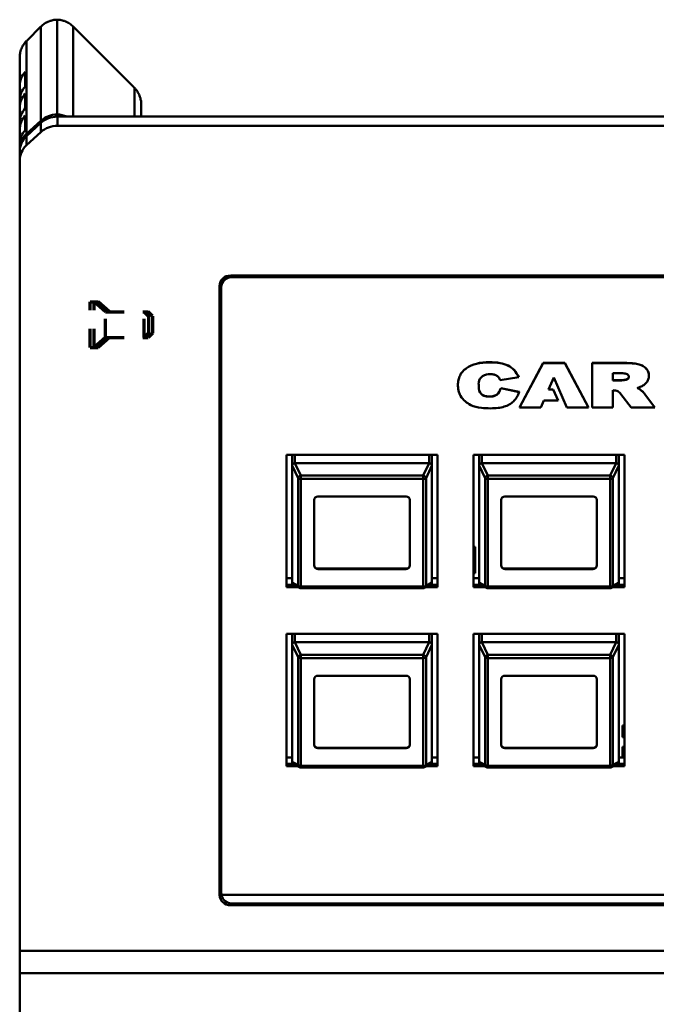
# Model space of a CAD drawing. Header units: inches. Extents: x 8.7 to 68.4, y -2.3 to 39.9.
# Tile 42 of 118: x 39.3 to 42.7, y 16.1 to 21.4. Entities that reach past the tile are written whole.
import ezdxf

# ---------------------------------------------------------------- set-up
doc = ezdxf.new("R2010")
doc.units = ezdxf.units.IN
doc.header["$MEASUREMENT"] = 0
doc.linetypes.add('DOUBLE_DASH_CHAIN', pattern=[1.2403, 0.6614, -0.0827, 0.1654, -0.0827, 0.1654, -0.0827])
for name, color, linetype, lineweight in [('Phantom Lines(ANSI)', 7, 'DOUBLE_DASH_CHAIN', 70), ('Visible Edges(ROSSANSI)', 7, 'Continuous', 50), ('Visible Tangent Edges(ROSSANSI)', 7, 'Continuous', 50)]:
    doc.layers.add(name, color=color, linetype=linetype, lineweight=lineweight)

msp = doc.modelspace()

# ---------------------------------------------------------------- linework, layer by layer
at = {"layer": 'Phantom Lines(ANSI)', "ltscale": 0.12156}
for p, q in [((39.7152, 19.6293), (39.7152, 19.8733)), ((39.7372, 19.6293), (39.7372, 19.8733))]:
    msp.add_line(p, q, dxfattribs=at)
at = {"layer": 'Phantom Lines(ANSI)', "ltscale": 0.006893}
for p, q in [((39.7152, 19.8733), (39.7372, 19.8733)), ((39.7372, 19.8733), (39.7592, 19.8733)), ((40.0042, 19.8203), (40.0262, 19.8203)), ((40.0042, 19.6823), (40.0262, 19.6823)), ((39.7152, 19.6293), (39.7372, 19.6293)), ((39.7372, 19.6293), (39.7592, 19.6293))]:
    msp.add_line(p, q, dxfattribs=at)
at = {"layer": 'Phantom Lines(ANSI)', "ltscale": 0.025543}
for p, q in [((39.7982, 19.8203), (39.7372, 19.8733)), ((39.8202, 19.8203), (39.7592, 19.8733)), ((39.7982, 19.6823), (39.7372, 19.6293)), ((39.8202, 19.6823), (39.7592, 19.6293))]:
    msp.add_line(p, q, dxfattribs=at)
at = {"layer": 'Phantom Lines(ANSI)', "ltscale": 0.021893}
for p, q in [((39.7592, 19.8542), (39.7592, 19.8733)), ((39.7592, 19.6293), (39.7592, 19.6485))]:
    msp.add_line(p, q, dxfattribs=at)
at = {"layer": 'Phantom Lines(ANSI)', "ltscale": 0.068708}
for p, q in [((39.7982, 19.6823), (39.7982, 19.8203)), ((40.0042, 19.6823), (40.0042, 19.8203))]:
    msp.add_line(p, q, dxfattribs=at)
at = {"layer": 'Phantom Lines(ANSI)', "ltscale": 0.065308}
for p, q in [((39.7982, 19.8203), (40.0042, 19.8203)), ((39.7982, 19.6823), (40.0042, 19.6823))]:
    msp.add_line(p, q, dxfattribs=at)
at = {"layer": 'Phantom Lines(ANSI)', "ltscale": 0.010422}
for p, q in [((40.0277, 19.7969), (40.0042, 19.8203)), ((40.0497, 19.7969), (40.0262, 19.8203)), ((40.0277, 19.7058), (40.0042, 19.6823)), ((40.0497, 19.7058), (40.0262, 19.6823))]:
    msp.add_line(p, q, dxfattribs=at)
at = {"layer": 'Phantom Lines(ANSI)', "ltscale": 0.017903}
for p, q in [((40.0262, 19.7983), (40.0262, 19.8203)), ((40.0262, 19.6823), (40.0262, 19.7044))]:
    msp.add_line(p, q, dxfattribs=at)
at = {"layer": 'Phantom Lines(ANSI)', "ltscale": 0.045336}
for p, q in [((40.0277, 19.7969), (40.0277, 19.7058)), ((40.0497, 19.7969), (40.0497, 19.7058))]:
    msp.add_line(p, q, dxfattribs=at)
at = {"layer": 'Visible Edges(ROSSANSI)'}
for p, q in [((39.4526, 21.3467), (39.3789, 21.2728)), ((39.5392, 20.8766), (39.5392, 21.3836)), ((39.9494, 21.0219), (39.6258, 21.3467)), ((39.3392, 21.03), (39.3392, 21.1808)), ((39.3692, 21.0268), (39.3692, 21.1048)), ((39.3392, 21.03), (39.3392, 20.952)), ((39.3692, 20.9098), (39.3692, 20.9878)), ((39.3392, 20.913), (39.3392, 20.952)), ((39.9892, 20.9299), (39.9892, 20.8649)), ((39.3392, 20.913), (39.3392, 20.835)), ((39.3692, 20.7929), (39.3692, 20.8709)), ((62.5574, 20.8649), (39.541, 20.8649)), ((39.3392, 20.796), (39.3392, 20.835)), ((39.3758, 20.7722), (39.4526, 20.8429)), ((39.4526, 20.8312), (39.3758, 20.7605)), ((62.5574, 20.8161), (39.541, 20.8161)), ((39.3392, 20.796), (39.3392, 20.7181)), ((39.3758, 20.7117), (39.4526, 20.7824)), ((39.3392, 20.6908), (39.3392, 20.7181)), ((39.3392, 20.6791), (39.3392, 20.6908)), ((39.3392, 20.6791), (39.3392, 20.6303)), ((39.3392, 20.6303), (39.3392, 16.4018)), ((40.4176, 19.9901), (40.4176, 19.9632)), ((40.4676, 20.0148), (61.7381, 20.0148)), ((61.7281, 20.0068), (40.4776, 20.0068)), ((40.4076, 16.7006), (40.4076, 19.9596)), ((40.4176, 19.9644), (40.4176, 19.9515)), ((40.4176, 19.9515), (40.4176, 16.7106)), ((42.0118, 19.3089), (42.1389, 19.547)), ((42.1389, 19.5462), (42.0118, 19.3081)), ((42.1389, 19.547), (42.2547, 19.547)), ((42.1389, 19.547), (42.1389, 19.5462)), ((42.2547, 19.5462), (42.1389, 19.5462)), ((42.2547, 19.547), (42.2547, 19.5462)), ((42.2547, 19.547), (42.3818, 19.3089)), ((42.3818, 19.3081), (42.2547, 19.5462)), ((42.4013, 19.547), (42.5736, 19.547)), ((42.4013, 19.547), (42.4013, 19.5462)), ((42.5736, 19.5462), (42.4013, 19.5462)), ((42.4013, 19.5462), (42.4013, 19.3081)), ((42.5125, 19.4921), (42.5535, 19.4921)), ((42.5125, 19.4533), (42.5125, 19.4921)), ((41.9092, 19.4549), (42.0084, 19.4704)), ((42.0084, 19.4712), (42.0084, 19.4704)), ((42.1679, 19.4048), (42.1956, 19.4691)), ((42.1956, 19.4691), (42.2648, 19.3081)), ((42.5125, 19.454), (42.5516, 19.454)), ((42.5516, 19.4533), (42.5125, 19.4533)), ((42.5516, 19.454), (42.5516, 19.4533)), ((42.7045, 19.4787), (42.7045, 19.4779)), ((41.6833, 19.4285), (41.6833, 19.4278)), ((41.7942, 19.4266), (41.7942, 19.4258)), ((41.9125, 19.4129), (41.9125, 19.4121)), ((41.9125, 19.4129), (42.0107, 19.392)), ((42.0107, 19.3912), (41.9125, 19.4121)), ((42.0107, 19.392), (42.0107, 19.3912)), ((42.1932, 19.4048), (42.1679, 19.4048)), ((42.1682, 19.4056), (42.1932, 19.4056)), ((42.1932, 19.4056), (42.1932, 19.4048)), ((42.1932, 19.4056), (42.2185, 19.3465)), ((42.2185, 19.3458), (42.1932, 19.4048)), ((42.5125, 19.3081), (42.5125, 19.4008)), ((42.1261, 19.3081), (42.142, 19.3458)), ((42.142, 19.3458), (42.2185, 19.3458)), ((42.2185, 19.3465), (42.2185, 19.3458)), ((42.5545, 19.38), (42.6097, 19.3081)), ((42.6814, 19.3826), (42.6814, 19.3818)), ((42.6814, 19.3826), (42.7355, 19.3089)), ((42.7355, 19.3081), (42.6814, 19.3818)), ((42.0118, 19.3089), (42.0118, 19.3081)), ((42.0118, 19.3081), (42.1261, 19.3081)), ((42.2648, 19.3081), (42.3818, 19.3081)), ((42.3818, 19.3089), (42.3818, 19.3081)), ((42.4013, 19.3081), (42.5125, 19.3081)), ((42.6097, 19.3081), (42.7355, 19.3081)), ((42.7355, 19.3089), (42.7355, 19.3081)), ((40.4176, 19.2756), (40.4076, 19.2782)), ((40.4076, 19.0992), (40.4176, 19.0966)), ((40.7662, 19.0556), (41.5742, 19.0556)), ((40.7662, 18.3475), (40.7662, 19.0556)), ((40.7962, 18.9974), (40.7962, 19.0556)), ((41.5442, 19.0556), (41.5442, 18.525)), ((41.5442, 18.9974), (41.5442, 19.0556)), ((41.5742, 19.0556), (41.5742, 18.3475)), ((41.7662, 18.3475), (41.7662, 19.0556)), ((41.7662, 19.0556), (42.5742, 19.0556)), ((41.7962, 18.9974), (41.7962, 19.0556)), ((42.5442, 19.0556), (42.5442, 18.525)), ((42.5442, 18.9974), (42.5442, 19.0556)), ((42.5742, 19.0556), (42.5742, 18.3475)), ((40.7962, 18.9974), (40.7962, 18.3722)), ((41.5292, 19.0112), (40.8112, 19.0112)), ((41.5442, 18.3722), (41.5442, 18.9974)), ((41.7962, 18.9974), (41.7962, 18.3722)), ((42.5292, 19.0112), (41.8112, 19.0112)), ((42.5442, 18.3722), (42.5442, 18.9974)), ((40.9142, 18.463), (40.9142, 18.8138)), ((40.9342, 18.8322), (41.4062, 18.8322)), ((41.4262, 18.8138), (41.4262, 18.463)), ((41.9142, 18.463), (41.9142, 18.8138)), ((41.9342, 18.8322), (42.4062, 18.8322)), ((42.4262, 18.8138), (42.4262, 18.463)), ((41.7662, 18.5629), (41.7753, 18.5629)), ((41.7753, 18.5629), (41.7753, 18.5306)), ((41.7662, 18.5306), (41.7753, 18.5306)), ((41.7753, 18.5306), (41.7753, 18.4219)), ((40.9342, 18.4465), (41.4062, 18.4465)), ((41.4062, 18.4445), (40.9342, 18.4445)), ((41.9342, 18.4465), (42.4062, 18.4465)), ((42.4062, 18.4445), (41.9342, 18.4445)), ((40.7662, 18.3954), (40.7962, 18.3954)), ((41.5442, 18.3954), (41.5742, 18.3954)), ((41.7753, 18.4219), (41.7662, 18.4219)), ((41.7662, 18.3954), (41.7962, 18.3954)), ((42.5442, 18.3954), (42.5742, 18.3954)), ((40.7662, 18.3603), (40.803, 18.3603)), ((40.8051, 18.3592), (40.7662, 18.3592)), ((40.8269, 18.3475), (40.7662, 18.3475)), ((40.8353, 18.343), (40.8034, 18.3601)), ((41.498, 18.3412), (40.8424, 18.3412)), ((41.537, 18.3601), (41.5051, 18.343)), ((41.5742, 18.3475), (41.5134, 18.3475)), ((41.5742, 18.3592), (41.5352, 18.3592)), ((41.5374, 18.3603), (41.5742, 18.3603)), ((41.7662, 18.3603), (41.803, 18.3603)), ((41.8051, 18.3592), (41.7662, 18.3592)), ((41.8269, 18.3475), (41.7662, 18.3475)), ((41.8353, 18.343), (41.8034, 18.3601)), ((42.498, 18.3412), (41.8424, 18.3412)), ((42.537, 18.3601), (42.5051, 18.343)), ((42.5742, 18.3475), (42.5134, 18.3475)), ((42.5742, 18.3592), (42.5352, 18.3592)), ((42.5374, 18.3603), (42.5742, 18.3603)), ((40.7662, 17.3889), (40.7662, 18.097)), ((40.7662, 18.097), (41.5742, 18.097)), ((40.7962, 18.0388), (40.7962, 18.097)), ((41.5442, 18.097), (41.5442, 17.5664)), ((41.5442, 18.0388), (41.5442, 18.097)), ((41.5742, 18.097), (41.5742, 17.3889)), ((41.7662, 17.3889), (41.7662, 18.097)), ((41.7662, 18.097), (42.5742, 18.097)), ((41.7962, 18.0388), (41.7962, 18.097)), ((42.5442, 18.097), (42.5442, 17.5664)), ((42.5442, 18.0388), (42.5442, 18.097)), ((42.5742, 18.097), (42.5742, 17.3889)), ((40.7962, 18.0388), (40.7962, 17.4136)), ((41.5292, 18.0526), (40.8112, 18.0526)), ((41.5442, 17.4136), (41.5442, 18.0388)), ((41.7962, 18.0388), (41.7962, 17.4136)), ((42.5292, 18.0526), (41.8112, 18.0526)), ((42.5442, 17.4136), (42.5442, 18.0388)), ((40.9342, 17.8736), (41.4062, 17.8736)), ((41.9342, 17.8736), (42.4062, 17.8736)), ((40.9142, 17.5044), (40.9142, 17.8552)), ((41.4262, 17.8552), (41.4262, 17.5044)), ((41.9142, 17.5044), (41.9142, 17.8552)), ((42.4262, 17.8552), (42.4262, 17.5044)), ((42.5641, 17.6081), (42.5641, 17.5919)), ((42.5641, 17.6081), (42.5742, 17.6081)), ((42.5641, 17.5448), (42.5641, 17.5919)), ((42.5641, 17.5919), (42.5742, 17.5919)), ((42.5742, 17.5448), (42.5641, 17.5448)), ((42.5641, 17.493), (42.5641, 17.4768)), ((42.5641, 17.493), (42.5742, 17.493)), ((40.9342, 17.4879), (41.4062, 17.4879)), ((41.4062, 17.4859), (40.9342, 17.4859)), ((41.9342, 17.4879), (42.4062, 17.4879)), ((42.4062, 17.4859), (41.9342, 17.4859)), ((42.5641, 17.4368), (42.5641, 17.4768)), ((42.5641, 17.4768), (42.5742, 17.4768)), ((40.7662, 17.4368), (40.7962, 17.4368)), ((40.7662, 17.4017), (40.803, 17.4017)), ((40.8051, 17.4006), (40.7662, 17.4006)), ((40.8269, 17.3889), (40.7662, 17.3889)), ((40.8353, 17.3844), (40.8034, 17.4015)), ((41.537, 17.4015), (41.5051, 17.3844)), ((41.5742, 17.3889), (41.5134, 17.3889)), ((41.5742, 17.4006), (41.5352, 17.4006)), ((41.5374, 17.4017), (41.5742, 17.4017)), ((41.5442, 17.4368), (41.5742, 17.4368)), ((41.7662, 17.4368), (41.7962, 17.4368)), ((41.7662, 17.4017), (41.803, 17.4017)), ((41.8051, 17.4006), (41.7662, 17.4006)), ((41.8269, 17.3889), (41.7662, 17.3889)), ((41.8353, 17.3844), (41.8034, 17.4015)), ((42.537, 17.4015), (42.5051, 17.3844)), ((42.5742, 17.3889), (42.5134, 17.3889)), ((42.5742, 17.4006), (42.5352, 17.4006)), ((42.5374, 17.4017), (42.5742, 17.4017)), ((42.5442, 17.4368), (42.5742, 17.4368)), ((41.498, 17.3826), (40.8424, 17.3826)), ((42.498, 17.3826), (41.8424, 17.3826)), ((40.4176, 17.0655), (40.4076, 17.0677)), ((40.4076, 16.8904), (40.4176, 16.8881)), ((40.4185, 16.7014), (61.6881, 16.7014)), ((40.4185, 16.7014), (40.4185, 16.7006)), ((61.6881, 16.7006), (40.4185, 16.7006)), ((40.4776, 16.6545), (61.7281, 16.6545)), ((61.7381, 16.6453), (40.4676, 16.6453)), ((39.3392, 16.4018), (39.3392, 16.2818)), ((39.3392, 10.2919), (39.3392, 16.2818))]:
    msp.add_line(p, q, dxfattribs=at)
for centre, start, end in [((40.8424, 18.3562), 241.7883, 270), ((41.498, 18.3562), 270, 298.2117), ((41.8424, 18.3562), 241.7883, 270), ((42.498, 18.3562), 270, 298.2117), ((40.8424, 17.3976), 241.7883, 270), ((41.498, 17.3976), 270, 298.2117), ((41.8424, 17.3976), 241.7883, 270), ((42.498, 17.3976), 270, 298.2117)]:
    msp.add_arc(centre, 0.015, start, end, dxfattribs=at)
for centre, major_axis, ratio, start_param, end_param in [((39.4642, 21.03), (-0.125, 0), 0.920845, 5.575702, 6.283185), ((39.4642, 20.952), (-0.125, 0), 0.920845, 5.575702, 6.283185), ((39.4642, 20.913), (-0.125, 0), 0.920845, 5.575702, 6.283185), ((39.4642, 20.835), (-0.125, 0), 0.920845, 5.575702, 6.283185), ((39.4642, 20.796), (-0.125, 0), 0.920845, 5.575702, 6.283185), ((39.541, 20.7615), (0.125, 0), 0.920845, 1.58501, 2.356194), ((39.541, 20.7498), (-0.125, 0), 0.920845, 4.712389, 5.497787), ((39.5374, 20.7615), (0.125, 0), 0.920845, 1.116051, 1.556582), ((39.541, 20.701), (0.125, 0), 0.920845, 1.570796, 2.356194), ((39.4642, 20.7181), (-0.125, 0), 0.920845, 5.575702, 6.283185), ((39.4642, 20.6908), (-0.125, 0), 0.920845, 5.497787, 6.283185), ((39.4642, 20.6791), (-0.125, 0), 0.920845, 5.497787, 6.283185), ((39.4642, 20.6303), (-0.125, 0), 0.920845, 5.497787, 6.283185), ((40.4676, 19.9596), (-0.06, 0), 0.920845, 4.712389, 6.283185), ((40.4776, 19.9632), (-0.06, 0), 0.920845, 5.180566, 6.283185), ((40.4776, 19.9644), (-0.06, 0), 0.920845, 5.28974, 6.283185), ((40.4776, 19.9515), (-0.06, 0), 0.920845, 4.712389, 6.283185), ((40.3962, 19.1917), (0.083, 0), 0.920845, 1.308914, 1.431933), ((40.3962, 19.1917), (-0.056, 0), 0.920845, 4.318562, 4.505768), ((40.3962, 19.1946), (-0.0485, 0), 0.920845, 4.253375, 4.473237), ((40.3962, 19.2256), (-0.041, 0), 0.920845, 1.85481, 2.12247), ((40.3962, 19.1946), (0.0485, 0), 0.920845, 4.951541, 5.171403), ((40.3962, 19.1917), (0.056, 0), 0.920845, 4.91901, 5.106216), ((40.3962, 19.1917), (-0.083, 0), 0.920845, 1.70966, 1.832679), ((40.8112, 18.9775), (-0.0135, 0.0239), 0.274661, 0.414326, 0.453524), ((40.8112, 18.9742), (0, 0.037), 0.405259, 0, 0.029054), ((41.5292, 18.9742), (0, 0.037), 0.405259, 6.254131, 6.283185), ((41.5292, 18.9775), (-0.0135, -0.0239), 0.274661, 2.688069, 2.727267), ((41.8112, 18.9775), (-0.0135, 0.0239), 0.274661, 0.414326, 0.453524), ((41.8112, 18.9742), (0, 0.037), 0.405259, 0, 0.029054), ((42.5292, 18.9742), (0, 0.037), 0.405259, 6.254131, 6.283185), ((42.5292, 18.9775), (-0.0135, -0.0239), 0.274661, 2.688069, 2.727267), ((40.9342, 18.8138), (-0.02, 0), 0.920845, 4.712389, 6.283185), ((41.4062, 18.8138), (0.02, 0), 0.920845, 0, 1.570796), ((41.9342, 18.8138), (-0.02, 0), 0.920845, 4.712389, 6.283185), ((42.4062, 18.8138), (0.02, 0), 0.920845, 0, 1.570796), ((41.5292, 18.525), (0.015, 0), 0.920845, 6.254407, 6.283185), ((42.5292, 18.525), (0.015, 0), 0.920845, 6.254407, 6.283185), ((40.9342, 18.4649), (-0.02, 0), 0.920845, 0, 1.570796), ((40.9342, 18.463), (-0.02, 0), 0.920845, 0, 1.570796), ((41.4062, 18.4649), (0.02, 0), 0.920845, 4.712389, 6.283185), ((41.4062, 18.463), (0.02, 0), 0.920845, 4.712389, 6.283185), ((41.9342, 18.4649), (-0.02, 0), 0.920845, 0, 1.570796), ((41.9342, 18.463), (-0.02, 0), 0.920845, 0, 1.570796), ((42.4062, 18.4649), (0.02, 0), 0.920845, 4.712389, 6.283185), ((42.4062, 18.463), (0.02, 0), 0.920845, 4.712389, 6.283185), ((40.8112, 18.3523), (-0.0135, 0.0239), 0.274661, 0.453524, 0.492722), ((41.5292, 18.3523), (-0.0135, -0.0239), 0.274661, 2.648871, 2.688069), ((41.8112, 18.3523), (-0.0135, 0.0239), 0.274661, 0.453524, 0.492722), ((42.5292, 18.3523), (-0.0135, -0.0239), 0.274661, 2.648871, 2.688069), ((40.8112, 18.0189), (-0.0135, 0.0239), 0.274661, 0.414326, 0.453524), ((40.8112, 18.0156), (0, 0.037), 0.405259, 0, 0.029054), ((41.5292, 18.0156), (0, 0.037), 0.405259, 6.254131, 6.283185), ((41.5292, 18.0189), (-0.0135, -0.0239), 0.274661, 2.688069, 2.727267), ((41.8112, 18.0189), (-0.0135, 0.0239), 0.274661, 0.414326, 0.453524), ((41.8112, 18.0156), (0, 0.037), 0.405259, 0, 0.029054), ((42.5292, 18.0156), (0, 0.037), 0.405259, 6.254131, 6.283185), ((42.5292, 18.0189), (-0.0135, -0.0239), 0.274661, 2.688069, 2.727267), ((40.9342, 17.8552), (-0.02, 0), 0.920845, 4.712389, 6.283185), ((41.4062, 17.8552), (0.02, 0), 0.920845, 0, 1.570796), ((41.9342, 17.8552), (-0.02, 0), 0.920845, 4.712389, 6.283185), ((42.4062, 17.8552), (0.02, 0), 0.920845, 0, 1.570796), ((41.5292, 17.5664), (0.015, 0), 0.920845, 6.254407, 6.283185), ((42.5292, 17.5664), (0.015, 0), 0.920845, 6.254407, 6.283185), ((40.9342, 17.5063), (-0.02, 0), 0.920845, 0, 1.570796), ((40.9342, 17.5044), (-0.02, 0), 0.920845, 0, 1.570796), ((41.4062, 17.5063), (0.02, 0), 0.920845, 4.712389, 6.283185), ((41.4062, 17.5044), (0.02, 0), 0.920845, 4.712389, 6.283185), ((41.9342, 17.5063), (-0.02, 0), 0.920845, 0, 1.570796), ((41.9342, 17.5044), (-0.02, 0), 0.920845, 0, 1.570796), ((42.4062, 17.5063), (0.02, 0), 0.920845, 4.712389, 6.283185), ((42.4062, 17.5044), (0.02, 0), 0.920845, 4.712389, 6.283185), ((40.8112, 17.3937), (-0.0135, 0.0239), 0.274661, 0.453524, 0.492722), ((41.5292, 17.3937), (-0.0135, -0.0239), 0.274661, 2.648871, 2.688069), ((41.8112, 17.3937), (-0.0135, 0.0239), 0.274661, 0.453524, 0.492722), ((42.5292, 17.3937), (-0.0135, -0.0239), 0.274661, 2.648871, 2.688069), ((40.3962, 16.9817), (0.083, 0), 0.920845, 1.308914, 1.431933), ((40.3962, 16.9817), (-0.056, 0), 0.920845, 4.318562, 4.505768), ((40.3962, 16.9846), (-0.0485, 0), 0.920845, 4.253375, 4.473237), ((40.3962, 17.0156), (-0.041, 0), 0.920845, 1.85481, 2.12247), ((40.3962, 16.9846), (0.0485, 0), 0.920845, 4.951541, 5.171403), ((40.3962, 16.9817), (0.056, 0), 0.920845, 4.91901, 5.106216), ((40.3962, 16.9817), (-0.083, 0), 0.920845, 1.70966, 1.832679), ((40.4676, 16.7493), (-0.06, 0), 0.920845, 0, 0.585686), ((40.4676, 16.7006), (-0.06, 0), 0.920845, 0, 1.570796), ((40.4776, 16.7106), (-0.06, 0), 0.920845, 0, 0.167448), ((40.4776, 16.7098), (-0.06, 0), 0.920845, 0.167448, 1.570796)]:
    msp.add_ellipse(centre, major_axis=major_axis, ratio=ratio, start_param=start_param, end_param=end_param, dxfattribs=at)
for points, knots in [([(39.4558, 21.3498), (39.4552, 21.3493), (39.4547, 21.3488), (39.4536, 21.3477), (39.4531, 21.3472), (39.4526, 21.3467)], [-4.99447203, -4.99447203, -4.99447203, -4.99447203, -4.98874559, -4.98874559, -4.98301916, -4.98301916, -4.98301916, -4.98301916]), ([(39.5392, 21.3836), (39.5316, 21.3835), (39.524, 21.3826), (39.5091, 21.3796), (39.5017, 21.3774), (39.4946, 21.3746), (39.4868, 21.3714), (39.4793, 21.3675), (39.4664, 21.359), (39.4609, 21.3546), (39.4558, 21.3498)], [-3.1266146, -3.1266146, -3.1266146, -3.1266146, -2.9345826, -2.9345826, -2.7417866, -2.7417866, -2.7417866, -2.5305192, -2.5305192, -2.3561945, -2.3561945, -2.3561945, -2.3561945]), ([(39.6226, 21.3498), (39.6175, 21.3546), (39.6119, 21.359), (39.5991, 21.3675), (39.5916, 21.3714), (39.5838, 21.3746), (39.5767, 21.3774), (39.5693, 21.3796), (39.5544, 21.3826), (39.5468, 21.3835), (39.5392, 21.3836)], [2.3561945, 2.3561945, 2.3561945, 2.3561945, 2.5305192, 2.5305192, 2.7417866, 2.7417866, 2.7417866, 2.9345826, 2.9345826, 3.1266146, 3.1266146, 3.1266146, 3.1266146]), ([(39.6258, 21.3467), (39.6253, 21.3472), (39.6247, 21.3477), (39.6237, 21.3488), (39.6231, 21.3493), (39.6226, 21.3498)], [4.88552768, 4.88552768, 4.88552768, 4.88552768, 4.89125412, 4.89125412, 4.89698056, 4.89698056, 4.89698056, 4.89698056]), ([(39.3758, 21.2696), (39.3713, 21.2651), (39.3671, 21.2601), (39.3585, 21.2484), (39.3544, 21.2415), (39.351, 21.2341), (39.3472, 21.2259), (39.3442, 21.2172), (39.3407, 21.2013), (39.3397, 21.1942), (39.3393, 21.187)], [-2.3192518, -2.3192518, -2.3192518, -2.3192518, -2.1598449, -2.1598449, -1.9634954, -1.9634954, -1.9634954, -1.7422161, -1.7422161, -1.5707963, -1.5707963, -1.5707963, -1.5707963]), ([(39.3789, 21.2728), (39.3784, 21.2723), (39.3779, 21.2717), (39.3768, 21.2707), (39.3763, 21.2702), (39.3758, 21.2696)], [-2.35619449, -2.35619449, -2.35619449, -2.35619449, -2.33772314, -2.33772314, -2.31925178, -2.31925178, -2.31925178, -2.31925178]), ([(39.3393, 21.187), (39.3393, 21.186), (39.3392, 21.185), (39.3392, 21.1829), (39.3392, 21.1818), (39.3392, 21.1808)], [-6.62192981, -6.62192981, -6.62192981, -6.62192981, -6.6138314, -6.6138314, -6.605733, -6.605733, -6.605733, -6.605733]), ([(39.9526, 21.0187), (39.952, 21.0192), (39.9515, 21.0198), (39.9505, 21.0208), (39.9499, 21.0213), (39.9494, 21.0219)], [-0.82234087, -0.82234087, -0.82234087, -0.82234087, -0.80386952, -0.80386952, -0.78539816, -0.78539816, -0.78539816, -0.78539816]), ([(39.989, 20.9361), (39.9887, 20.9433), (39.9877, 20.9504), (39.9842, 20.9663), (39.9812, 20.975), (39.9773, 20.9832), (39.9739, 20.9905), (39.9698, 20.9975), (39.9613, 21.0092), (39.9571, 21.0141), (39.9526, 21.0187)], [-1.5707963, -1.5707963, -1.5707963, -1.5707963, -1.3993765, -1.3993765, -1.1780972, -1.1780972, -1.1780972, -0.9817477, -0.9817477, -0.8223409, -0.8223409, -0.8223409, -0.8223409]), ([(39.9892, 20.9299), (39.9892, 20.9309), (39.9892, 20.9319), (39.9891, 20.934), (39.9891, 20.9351), (39.989, 20.9361)], [-1.09427461, -1.09427461, -1.09427461, -1.09427461, -1.0861762, -1.0861762, -1.0780778, -1.0780778, -1.0780778, -1.0780778]), ([(41.6833, 19.4285), (41.6833, 19.4378), (41.6848, 19.4556), (41.6933, 19.4807), (41.7077, 19.5025), (41.7352, 19.527), (41.7848, 19.5474), (41.8474, 19.5523), (41.9051, 19.5489), (41.9509, 19.5356), (41.9878, 19.5097), (42.0011, 19.4848), (42.0084, 19.4712)], [1.128731, 1.128731, 1.128731, 1.128731, 1.204971, 1.275804, 1.344216, 1.413936, 1.564763, 1.745993, 1.888127, 2.00382, 2.107154, 2.230893, 2.230893, 2.230893, 2.230893]), ([(42.0084, 19.4704), (42.0011, 19.484), (41.9878, 19.5089), (41.9509, 19.5349), (41.9051, 19.5481), (41.8474, 19.5515), (41.7848, 19.5466), (41.7352, 19.5262), (41.7077, 19.5017), (41.6933, 19.4799), (41.6848, 19.4548), (41.6826, 19.4299), (41.6842, 19.407), (41.6889, 19.3876), (41.6994, 19.3645), (41.7203, 19.3412), (41.7571, 19.3165), (41.8051, 19.3057), (41.8543, 19.3035), (41.8955, 19.3052), (41.9296, 19.3119), (41.9577, 19.3237), (41.9807, 19.34), (41.9953, 19.3575), (42.005, 19.3748), (42.0086, 19.3852), (42.0107, 19.3912)], [-2.230893, -2.230893, -2.230893, -2.230893, -2.107154, -2.00382, -1.888127, -1.745993, -1.564763, -1.413936, -1.344216, -1.275804, -1.204971, -1.128409, -1.070369, -1.01609, -0.964253, -0.864376, -0.770375, -0.621546, -0.497475, -0.394569, -0.308474, -0.233108, -0.161274, -0.089509, -0.05258, 0, 0, 0, 0]), ([(42.5736, 19.547), (42.5874, 19.5468), (42.6117, 19.5464), (42.6401, 19.543), (42.6582, 19.5379), (42.6695, 19.533), (42.6796, 19.5267), (42.6883, 19.5192), (42.6956, 19.5105), (42.7008, 19.5006), (42.7039, 19.4899), (42.7045, 19.4825), (42.7045, 19.4787)], [0, 0, 0, 0, 0.1053229, 0.184603, 0.2174591, 0.2489099, 0.2794958, 0.3098589, 0.3400681, 0.3697811, 0.3999056, 0.4311162, 0.4311162, 0.4311162, 0.4311162]), ([(42.6415, 19.4129), (42.6445, 19.4137), (42.6503, 19.4152), (42.6593, 19.4186), (42.6683, 19.423), (42.6773, 19.4286), (42.6853, 19.4349), (42.6921, 19.442), (42.6977, 19.45), (42.7017, 19.4587), (42.7041, 19.4681), (42.7048, 19.4784), (42.7039, 19.4891), (42.7008, 19.4998), (42.6956, 19.5097), (42.6883, 19.5184), (42.6796, 19.5259), (42.6695, 19.5322), (42.6582, 19.5371), (42.6401, 19.5423), (42.6117, 19.5456), (42.5874, 19.546), (42.5736, 19.5462)], [-0.6906868, -0.6906868, -0.6906868, -0.6906868, -0.6667601, -0.6454202, -0.6166805, -0.5891863, -0.5626433, -0.536667, -0.5107342, -0.4848799, -0.458559, -0.4312254, -0.3999056, -0.3697811, -0.3400681, -0.3098589, -0.2794958, -0.2489099, -0.2174591, -0.184603, -0.1053229, 0, 0, 0, 0]), ([(42.5535, 19.4921), (42.5616, 19.4921), (42.5758, 19.492), (42.5987, 19.4843), (42.5969, 19.4609), (42.5745, 19.455), (42.5605, 19.4539), (42.5516, 19.4533)], [-0.2730859, -0.2730859, -0.2730859, -0.2730859, -0.210316, -0.1626992, -0.1094021, -0.0696791, 0, 0, 0, 0]), ([(41.9125, 19.4121), (41.912, 19.4107), (41.9082, 19.3978), (41.8978, 19.3773), (41.8716, 19.3672), (41.8524, 19.3667), (41.8312, 19.3671), (41.8005, 19.3791), (41.7936, 19.4086), (41.7944, 19.4274), (41.793, 19.4446), (41.8021, 19.4746), (41.8346, 19.4881), (41.8546, 19.4876), (41.8662, 19.4874), (41.882, 19.484), (41.898, 19.475), (41.9056, 19.4634), (41.9082, 19.4572), (41.9092, 19.4549)], [-0.904525, -0.904525, -0.904525, -0.904525, -0.8918147, -0.793662, -0.7332901, -0.6863439, -0.6476587, -0.5710221, -0.4537586, -0.4312588, -0.4143218, -0.3107046, -0.1981159, -0.1769766, -0.158106, -0.1100348, -0.054687, -0.0207858, 0, 0, 0, 0]), ([(42.5516, 19.454), (42.5605, 19.4547), (42.5745, 19.4558), (42.5936, 19.4608), (42.5967, 19.47), (42.5968, 19.4739)], [0, 0, 0, 0, 0.0696791, 0.1094021, 0.1387396, 0.1387396, 0.1387396, 0.1387396]), ([(41.7939, 19.4358), (41.7939, 19.4355), (41.794, 19.4332), (41.7942, 19.4301), (41.7942, 19.4274), (41.7942, 19.4266)], [0.41204386, 0.41204386, 0.41204386, 0.41204386, 0.41432176, 0.43125883, 0.43747972, 0.43747972, 0.43747972, 0.43747972]), ([(41.7942, 19.4213), (41.7942, 19.4211), (41.7943, 19.4065), (41.8005, 19.3799), (41.8312, 19.3679), (41.8524, 19.3675), (41.8716, 19.368), (41.8978, 19.3781), (41.9082, 19.3986), (41.912, 19.4114), (41.9125, 19.4129)], [0.4521541, 0.4521541, 0.4521541, 0.4521541, 0.4537586, 0.5710221, 0.6476587, 0.6863439, 0.7332901, 0.793662, 0.8918147, 0.904525, 0.904525, 0.904525, 0.904525]), ([(42.5125, 19.4008), (42.5217, 19.4003), (42.5394, 19.3995), (42.5496, 19.3863), (42.5545, 19.38)], [-0.1272804, -0.1272804, -0.1272804, -0.1272804, -0.0606461, 0, 0, 0, 0]), ([(42.6814, 19.3818), (42.6796, 19.384), (42.6751, 19.3894), (42.6667, 19.3968), (42.6582, 19.4041), (42.6499, 19.4098), (42.6443, 19.4119), (42.6415, 19.4129)], [-0.1342668, -0.1342668, -0.1342668, -0.1342668, -0.1109293, -0.0783573, -0.0458424, -0.0224067, 0, 0, 0, 0]), ([(42.6427, 19.4132), (42.6451, 19.4123), (42.6502, 19.4103), (42.6582, 19.4048), (42.6667, 19.3976), (42.6751, 19.3902), (42.6796, 19.3848), (42.6814, 19.3826)], [0.0033017, 0.0033017, 0.0033017, 0.0033017, 0.0224067, 0.0458424, 0.0783573, 0.1109293, 0.1342668, 0.1342668, 0.1342668, 0.1342668]), ([(40.7962, 18.9979), (40.7963, 18.9998), (40.7969, 19.0019), (40.7982, 19.0041), (40.7986, 19.0047), (40.7994, 19.0057), (40.7998, 19.0062), (40.8009, 19.0072), (40.8017, 19.0078), (40.8037, 19.0092), (40.8053, 19.01), (40.808, 19.0108), (40.8094, 19.0111), (40.8107, 19.0112)], [-0.47517162, -0.47517162, -0.47517162, -0.47517162, -0.4593497, -0.4593497, -0.45391807, -0.45391807, -0.44954667, -0.44954667, -0.44251629, -0.44251629, -0.43082103, -0.43082103, -0.42105754, -0.42105754, -0.42105754, -0.42105754]), ([(41.5296, 19.0112), (41.531, 19.0111), (41.5324, 19.0108), (41.535, 19.01), (41.5367, 19.0092), (41.5387, 19.0078), (41.5395, 19.0072), (41.5405, 19.0062), (41.541, 19.0057), (41.5417, 19.0047), (41.5422, 19.0041), (41.5435, 19.0019), (41.5441, 18.9998), (41.5442, 18.9979)], [-0.08937412, -0.08937412, -0.08937412, -0.08937412, -0.07961062, -0.07961062, -0.06791536, -0.06791536, -0.06088498, -0.06088498, -0.05651358, -0.05651358, -0.05108195, -0.05108195, -0.03526003, -0.03526003, -0.03526003, -0.03526003]), ([(41.7962, 18.9979), (41.7963, 18.9998), (41.7969, 19.0019), (41.7982, 19.0041), (41.7986, 19.0047), (41.7994, 19.0057), (41.7998, 19.0062), (41.8009, 19.0072), (41.8017, 19.0078), (41.8037, 19.0092), (41.8053, 19.01), (41.808, 19.0108), (41.8094, 19.0111), (41.8107, 19.0112)], [-0.47517162, -0.47517162, -0.47517162, -0.47517162, -0.4593497, -0.4593497, -0.45391807, -0.45391807, -0.44954667, -0.44954667, -0.44251629, -0.44251629, -0.43082103, -0.43082103, -0.42105754, -0.42105754, -0.42105754, -0.42105754]), ([(42.5296, 19.0112), (42.531, 19.0111), (42.5324, 19.0108), (42.535, 19.01), (42.5367, 19.0092), (42.5387, 19.0078), (42.5395, 19.0072), (42.5405, 19.0062), (42.541, 19.0057), (42.5417, 19.0047), (42.5422, 19.0041), (42.5435, 19.0019), (42.5441, 18.9998), (42.5442, 18.9979)], [-0.08937412, -0.08937412, -0.08937412, -0.08937412, -0.07961062, -0.07961062, -0.06791536, -0.06791536, -0.06088498, -0.06088498, -0.05651358, -0.05651358, -0.05108195, -0.05108195, -0.03526003, -0.03526003, -0.03526003, -0.03526003]), ([(40.8034, 18.3601), (40.8031, 18.3603), (40.8027, 18.3605), (40.8017, 18.3611), (40.8009, 18.3618), (40.7998, 18.3628), (40.7994, 18.3633), (40.7986, 18.3643), (40.7982, 18.3649), (40.7969, 18.3673), (40.7963, 18.3695), (40.7962, 18.3716)], [-0.07075934, -0.07075934, -0.07075934, -0.07075934, -0.06791536, -0.06791536, -0.06088498, -0.06088498, -0.05651358, -0.05651358, -0.05108195, -0.05108195, -0.03526003, -0.03526003, -0.03526003, -0.03526003]), ([(41.5442, 18.3716), (41.5441, 18.3695), (41.5435, 18.3673), (41.5422, 18.3649), (41.5417, 18.3643), (41.541, 18.3633), (41.5405, 18.3628), (41.5395, 18.3618), (41.5387, 18.3611), (41.5376, 18.3605), (41.5373, 18.3603), (41.537, 18.3601)], [-0.47517162, -0.47517162, -0.47517162, -0.47517162, -0.4593497, -0.4593497, -0.45391807, -0.45391807, -0.44954667, -0.44954667, -0.44251629, -0.44251629, -0.43967231, -0.43967231, -0.43967231, -0.43967231]), ([(41.8034, 18.3601), (41.8031, 18.3603), (41.8027, 18.3605), (41.8017, 18.3611), (41.8009, 18.3618), (41.7998, 18.3628), (41.7994, 18.3633), (41.7986, 18.3643), (41.7982, 18.3649), (41.7969, 18.3673), (41.7963, 18.3695), (41.7962, 18.3716)], [-0.07075934, -0.07075934, -0.07075934, -0.07075934, -0.06791536, -0.06791536, -0.06088498, -0.06088498, -0.05651358, -0.05651358, -0.05108195, -0.05108195, -0.03526003, -0.03526003, -0.03526003, -0.03526003]), ([(42.5442, 18.3716), (42.5441, 18.3695), (42.5435, 18.3673), (42.5422, 18.3649), (42.5417, 18.3643), (42.541, 18.3633), (42.5405, 18.3628), (42.5395, 18.3618), (42.5387, 18.3611), (42.5376, 18.3605), (42.5373, 18.3603), (42.537, 18.3601)], [-0.47517162, -0.47517162, -0.47517162, -0.47517162, -0.4593497, -0.4593497, -0.45391807, -0.45391807, -0.44954667, -0.44954667, -0.44251629, -0.44251629, -0.43967231, -0.43967231, -0.43967231, -0.43967231]), ([(40.7962, 18.0393), (40.7963, 18.0412), (40.7969, 18.0433), (40.7982, 18.0455), (40.7986, 18.0461), (40.7994, 18.0471), (40.7998, 18.0476), (40.8009, 18.0486), (40.8017, 18.0492), (40.8037, 18.0506), (40.8053, 18.0514), (40.808, 18.0522), (40.8094, 18.0525), (40.8107, 18.0526)], [-0.47517162, -0.47517162, -0.47517162, -0.47517162, -0.4593497, -0.4593497, -0.45391807, -0.45391807, -0.44954667, -0.44954667, -0.44251629, -0.44251629, -0.43082103, -0.43082103, -0.42105754, -0.42105754, -0.42105754, -0.42105754]), ([(41.5296, 18.0526), (41.531, 18.0525), (41.5324, 18.0522), (41.535, 18.0514), (41.5367, 18.0506), (41.5387, 18.0492), (41.5395, 18.0486), (41.5405, 18.0476), (41.541, 18.0471), (41.5417, 18.0461), (41.5422, 18.0455), (41.5435, 18.0433), (41.5441, 18.0412), (41.5442, 18.0393)], [-0.08937412, -0.08937412, -0.08937412, -0.08937412, -0.07961062, -0.07961062, -0.06791536, -0.06791536, -0.06088498, -0.06088498, -0.05651358, -0.05651358, -0.05108195, -0.05108195, -0.03526003, -0.03526003, -0.03526003, -0.03526003]), ([(41.7962, 18.0393), (41.7963, 18.0412), (41.7969, 18.0433), (41.7982, 18.0455), (41.7986, 18.0461), (41.7994, 18.0471), (41.7998, 18.0476), (41.8009, 18.0486), (41.8017, 18.0492), (41.8037, 18.0506), (41.8053, 18.0514), (41.808, 18.0522), (41.8094, 18.0525), (41.8107, 18.0526)], [-0.47517162, -0.47517162, -0.47517162, -0.47517162, -0.4593497, -0.4593497, -0.45391807, -0.45391807, -0.44954667, -0.44954667, -0.44251629, -0.44251629, -0.43082103, -0.43082103, -0.42105754, -0.42105754, -0.42105754, -0.42105754]), ([(42.5296, 18.0526), (42.531, 18.0525), (42.5324, 18.0522), (42.535, 18.0514), (42.5367, 18.0506), (42.5387, 18.0492), (42.5395, 18.0486), (42.5405, 18.0476), (42.541, 18.0471), (42.5417, 18.0461), (42.5422, 18.0455), (42.5435, 18.0433), (42.5441, 18.0412), (42.5442, 18.0393)], [-0.08937412, -0.08937412, -0.08937412, -0.08937412, -0.07961062, -0.07961062, -0.06791536, -0.06791536, -0.06088498, -0.06088498, -0.05651358, -0.05651358, -0.05108195, -0.05108195, -0.03526003, -0.03526003, -0.03526003, -0.03526003]), ([(40.8034, 17.4015), (40.8031, 17.4017), (40.8027, 17.4019), (40.8017, 17.4025), (40.8009, 17.4032), (40.7998, 17.4042), (40.7994, 17.4047), (40.7986, 17.4057), (40.7982, 17.4063), (40.7969, 17.4087), (40.7963, 17.4109), (40.7962, 17.413)], [-0.07075934, -0.07075934, -0.07075934, -0.07075934, -0.06791536, -0.06791536, -0.06088498, -0.06088498, -0.05651358, -0.05651358, -0.05108195, -0.05108195, -0.03526003, -0.03526003, -0.03526003, -0.03526003]), ([(41.5442, 17.413), (41.5441, 17.4109), (41.5435, 17.4087), (41.5422, 17.4063), (41.5417, 17.4057), (41.541, 17.4047), (41.5405, 17.4042), (41.5395, 17.4032), (41.5387, 17.4025), (41.5376, 17.4019), (41.5373, 17.4017), (41.537, 17.4015)], [-0.47517162, -0.47517162, -0.47517162, -0.47517162, -0.4593497, -0.4593497, -0.45391807, -0.45391807, -0.44954667, -0.44954667, -0.44251629, -0.44251629, -0.43967231, -0.43967231, -0.43967231, -0.43967231]), ([(41.8034, 17.4015), (41.8031, 17.4017), (41.8027, 17.4019), (41.8017, 17.4025), (41.8009, 17.4032), (41.7998, 17.4042), (41.7994, 17.4047), (41.7986, 17.4057), (41.7982, 17.4063), (41.7969, 17.4087), (41.7963, 17.4109), (41.7962, 17.413)], [-0.07075934, -0.07075934, -0.07075934, -0.07075934, -0.06791536, -0.06791536, -0.06088498, -0.06088498, -0.05651358, -0.05651358, -0.05108195, -0.05108195, -0.03526003, -0.03526003, -0.03526003, -0.03526003]), ([(42.5442, 17.413), (42.5441, 17.4109), (42.5435, 17.4087), (42.5422, 17.4063), (42.5417, 17.4057), (42.541, 17.4047), (42.5405, 17.4042), (42.5395, 17.4032), (42.5387, 17.4025), (42.5376, 17.4019), (42.5373, 17.4017), (42.537, 17.4015)], [-0.47517162, -0.47517162, -0.47517162, -0.47517162, -0.4593497, -0.4593497, -0.45391807, -0.45391807, -0.44954667, -0.44954667, -0.44251629, -0.44251629, -0.43967231, -0.43967231, -0.43967231, -0.43967231])]:
    msp.add_open_spline(points, degree=3, knots=knots, dxfattribs=at)
msp.add_open_spline([(39.5392, 20.8766), (39.5392, 20.8727), (39.5392, 20.8688), (39.5392, 20.8649)], degree=3, dxfattribs=at)
at = {"layer": 'Visible Tangent Edges(ROSSANSI)'}
for p, q in [((39.4526, 20.8429), (39.4526, 21.3467)), ((39.6258, 20.8649), (39.6258, 21.3467)), ((39.3758, 20.7722), (39.3758, 21.2696)), ((39.9526, 20.8649), (39.9526, 21.0187)), ((39.541, 20.8161), (39.541, 20.8649)), ((39.4526, 20.8429), (39.4576, 20.8355)), ((39.4526, 20.8312), (39.4526, 20.7824)), ((39.3758, 20.7722), (39.3807, 20.765)), ((39.3758, 20.7117), (39.3758, 20.7605)), ((39.3392, 20.6908), (39.3398, 20.6905)), ((40.4776, 20.0148), (40.4776, 20.0068)), ((42.5736, 19.547), (42.5736, 19.5462)), ((40.8112, 19.0112), (40.8112, 19.0556)), ((41.5292, 19.0112), (41.5292, 19.0556)), ((41.8112, 19.0112), (41.8112, 19.0556)), ((42.5292, 19.0112), (42.5292, 19.0556)), ((40.7962, 18.9979), (40.828, 18.9306)), ((40.8424, 18.9442), (40.8107, 19.0112)), ((41.5296, 19.0112), (41.498, 18.9442)), ((41.5124, 18.9306), (41.5442, 18.9979)), ((41.7962, 18.9979), (41.828, 18.9306)), ((41.8424, 18.9442), (41.8107, 19.0112)), ((42.5296, 19.0112), (42.498, 18.9442)), ((42.5124, 18.9306), (42.5442, 18.9979)), ((40.828, 18.9306), (40.828, 18.3545)), ((41.498, 18.9442), (40.8424, 18.9442)), ((40.8424, 18.9264), (40.8424, 18.9442)), ((40.8424, 18.3503), (40.8424, 18.9264)), ((40.8424, 18.9264), (41.498, 18.9264)), ((41.498, 18.9442), (41.498, 18.9264)), ((41.498, 18.9264), (41.498, 18.3503)), ((41.5124, 18.3545), (41.5124, 18.9306)), ((41.828, 18.9306), (41.828, 18.3545)), ((42.498, 18.9442), (41.8424, 18.9442)), ((41.8424, 18.9264), (41.8424, 18.9442)), ((41.8424, 18.3503), (41.8424, 18.9264)), ((41.8424, 18.9264), (42.498, 18.9264)), ((42.498, 18.9442), (42.498, 18.9264)), ((42.498, 18.9264), (42.498, 18.3503)), ((42.5124, 18.3545), (42.5124, 18.9306)), ((40.9342, 18.4445), (40.9342, 18.4465)), ((41.4062, 18.4445), (41.4062, 18.4465)), ((41.9342, 18.4445), (41.9342, 18.4465)), ((42.4062, 18.4445), (42.4062, 18.4465)), ((40.828, 18.3545), (40.7962, 18.3716)), ((41.498, 18.3503), (40.8424, 18.3503)), ((40.8424, 18.3412), (40.8424, 18.3503)), ((41.498, 18.3503), (41.498, 18.3412)), ((41.5442, 18.3716), (41.5124, 18.3545)), ((41.828, 18.3545), (41.7962, 18.3716)), ((42.498, 18.3503), (41.8424, 18.3503)), ((41.8424, 18.3412), (41.8424, 18.3503)), ((42.498, 18.3503), (42.498, 18.3412)), ((42.5442, 18.3716), (42.5124, 18.3545)), ((40.8112, 18.0526), (40.8112, 18.097)), ((41.5292, 18.0526), (41.5292, 18.097)), ((41.8112, 18.0526), (41.8112, 18.097)), ((42.5292, 18.0526), (42.5292, 18.097)), ((40.7962, 18.0393), (40.828, 17.972)), ((40.8424, 17.9856), (40.8107, 18.0526)), ((41.5296, 18.0526), (41.498, 17.9856)), ((41.5124, 17.972), (41.5442, 18.0393)), ((41.7962, 18.0393), (41.828, 17.972)), ((41.8424, 17.9856), (41.8107, 18.0526)), ((42.5296, 18.0526), (42.498, 17.9856)), ((42.5124, 17.972), (42.5442, 18.0393)), ((40.828, 17.972), (40.828, 17.3959)), ((41.498, 17.9856), (40.8424, 17.9856)), ((40.8424, 17.9678), (40.8424, 17.9856)), ((40.8424, 17.3917), (40.8424, 17.9678)), ((40.8424, 17.9678), (41.498, 17.9678)), ((41.498, 17.9856), (41.498, 17.9678)), ((41.498, 17.9678), (41.498, 17.3917)), ((41.5124, 17.3959), (41.5124, 17.972)), ((41.828, 17.972), (41.828, 17.3959)), ((42.498, 17.9856), (41.8424, 17.9856)), ((41.8424, 17.9678), (41.8424, 17.9856)), ((41.8424, 17.3917), (41.8424, 17.9678)), ((41.8424, 17.9678), (42.498, 17.9678)), ((42.498, 17.9856), (42.498, 17.9678)), ((42.498, 17.9678), (42.498, 17.3917)), ((42.5124, 17.3959), (42.5124, 17.972)), ((40.9342, 17.4859), (40.9342, 17.4879)), ((41.4062, 17.4859), (41.4062, 17.4879)), ((41.9342, 17.4859), (41.9342, 17.4879)), ((42.4062, 17.4859), (42.4062, 17.4879)), ((40.828, 17.3959), (40.7962, 17.413)), ((41.498, 17.3917), (40.8424, 17.3917)), ((40.8424, 17.3826), (40.8424, 17.3917)), ((41.498, 17.3917), (41.498, 17.3826)), ((41.5442, 17.413), (41.5124, 17.3959)), ((41.828, 17.3959), (41.7962, 17.413)), ((42.498, 17.3917), (41.8424, 17.3917)), ((41.8424, 17.3826), (41.8424, 17.3917)), ((42.498, 17.3917), (42.498, 17.3826)), ((42.5442, 17.413), (42.5124, 17.3959)), ((40.4676, 16.6453), (40.4676, 16.6553)), ((39.3392, 16.4018), (62.7592, 16.4018)), ((62.7592, 16.2818), (39.3392, 16.2818))]:
    msp.add_line(p, q, dxfattribs=at)
for centre, major_axis, ratio, start_param, end_param in [((40.8424, 18.9323), (-0.0136, -0.0064), 0.767007, 4.364496, 5.866262), ((40.8424, 18.9323), (-0.015, 0), 0.389928, 0.286051, 1.570796), ((41.498, 18.9323), (-0.0136, 0.0064), 0.767007, 3.558516, 5.060282), ((41.498, 18.9323), (0.015, 0), 0.389928, 4.712389, 5.997134), ((41.8424, 18.9323), (-0.0136, -0.0064), 0.767007, 4.364496, 5.866262), ((41.8424, 18.9323), (-0.015, 0), 0.389928, 0.286051, 1.570796), ((42.498, 18.9323), (-0.0136, 0.0064), 0.767007, 3.558516, 5.060282), ((42.498, 18.9323), (0.015, 0), 0.389928, 4.712389, 5.997134), ((40.8424, 18.3562), (-0.0071, -0.0132), 0.950334, 5.295323, 6.283185), ((40.8424, 18.3562), (-0.015, 0), 0.389928, 0.286051, 1.570796), ((41.498, 18.3562), (0.015, 0), 0.389928, 4.712389, 5.997134), ((41.498, 18.3562), (0.0071, -0.0132), 0.950334, 0, 0.987862), ((41.8424, 18.3562), (-0.0071, -0.0132), 0.950334, 5.295323, 6.283185), ((41.8424, 18.3562), (-0.015, 0), 0.389928, 0.286051, 1.570796), ((42.498, 18.3562), (0.015, 0), 0.389928, 4.712389, 5.997134), ((42.498, 18.3562), (0.0071, -0.0132), 0.950334, 0, 0.987862), ((40.8424, 17.9737), (-0.0136, -0.0064), 0.767007, 4.364496, 5.866262), ((40.8424, 17.9737), (-0.015, 0), 0.389928, 0.286051, 1.570796), ((41.498, 17.9737), (-0.0136, 0.0064), 0.767007, 3.558516, 5.060282), ((41.498, 17.9737), (0.015, 0), 0.389928, 4.712389, 5.997134), ((41.8424, 17.9737), (-0.0136, -0.0064), 0.767007, 4.364496, 5.866262), ((41.8424, 17.9737), (-0.015, 0), 0.389928, 0.286051, 1.570796), ((42.498, 17.9737), (-0.0136, 0.0064), 0.767007, 3.558516, 5.060282), ((42.498, 17.9737), (0.015, 0), 0.389928, 4.712389, 5.997134), ((40.8424, 17.3976), (-0.0071, -0.0132), 0.950334, 5.295323, 6.283185), ((40.8424, 17.3976), (-0.015, 0), 0.389928, 0.286051, 1.570796), ((41.498, 17.3976), (0.015, 0), 0.389928, 4.712389, 5.997134), ((41.498, 17.3976), (0.0071, -0.0132), 0.950334, 0, 0.987862), ((41.8424, 17.3976), (-0.0071, -0.0132), 0.950334, 5.295323, 6.283185), ((41.8424, 17.3976), (-0.015, 0), 0.389928, 0.286051, 1.570796), ((42.498, 17.3976), (0.015, 0), 0.389928, 4.712389, 5.997134), ((42.498, 17.3976), (0.0071, -0.0132), 0.950334, 0, 0.987862)]:
    msp.add_ellipse(centre, major_axis=major_axis, ratio=ratio, start_param=start_param, end_param=end_param, dxfattribs=at)

doc.saveas('drawing.dxf')
